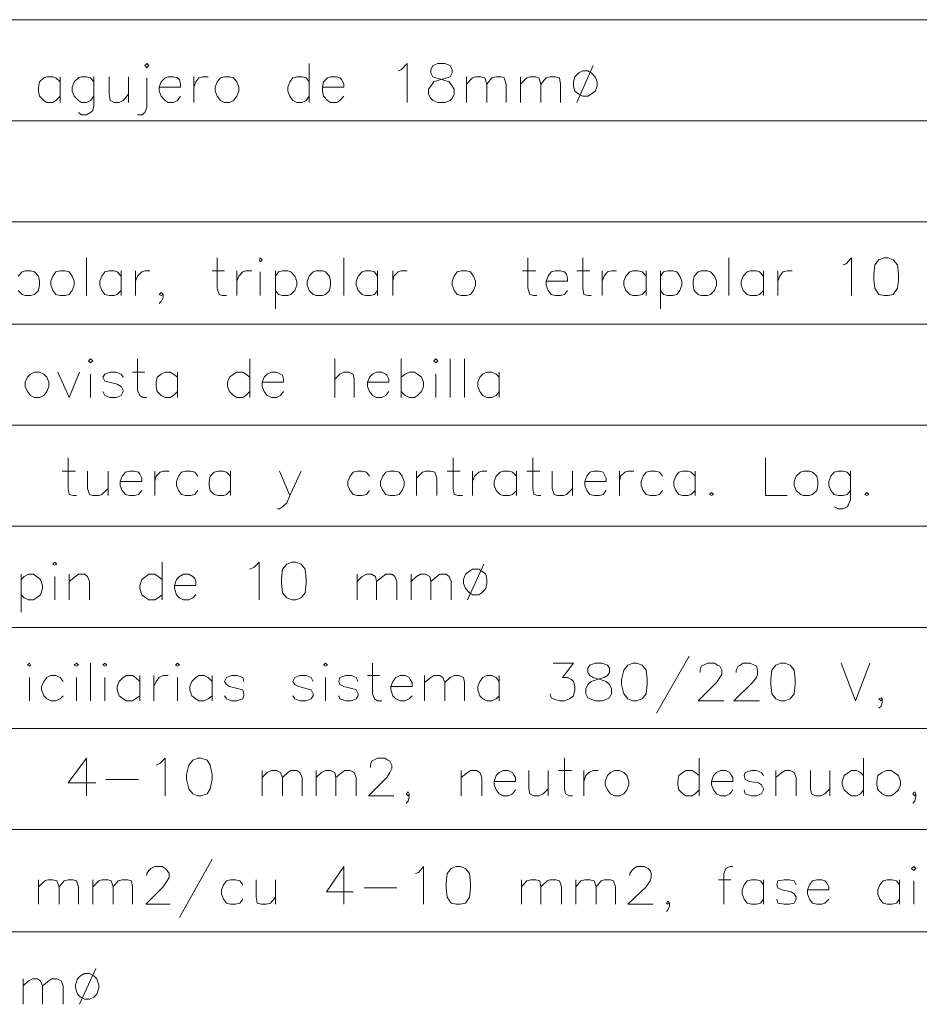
# Model space of a CAD drawing. Header units: millimetres. Extents: x 8 to 202, y 3 to 294.
# Tile 9 of 17: x 99 to 136, y 56 to 97. Entities that reach past the tile are written whole.
import ezdxf

# ---------------------------------------------------------------- set-up
doc = ezdxf.new("R2010")
doc.units = ezdxf.units.MM
doc.layers.add('DGE_CONTORNOS', color=7, linetype='Continuous', lineweight=0)

msp = doc.modelspace()

# ---------------------------------------------------------------- linework, layer by layer
at = {"layer": 'DGE_CONTORNOS', "lineweight": 5}
for points in [[(23.5797, 96.633), (201.9723, 96.633)], [(23.5797, 92.442), (201.9723, 92.442)], [(23.5797, 88.251), (201.9723, 88.251)], [(23.5797, 84.0177), (201.9723, 84.0177)], [(23.5797, 79.8267), (201.9723, 79.8267)], [(23.5797, 75.6357), (201.9723, 75.6357)], [(23.5797, 71.4447), (201.9723, 71.4447)], [(23.5797, 67.2537), (201.9723, 67.2537)], [(23.5797, 63.0627), (201.9723, 63.0627)], [(23.5797, 58.8294), (201.9723, 58.8294)]]:
    msp.add_lwpolyline(points, dxfattribs=at)
at = {"layer": 'DGE_CONTORNOS', "lineweight": 13}
for points in [[(104.267, 94.728), (104.3517, 94.8127), (104.4363, 94.728), (104.3517, 94.6434), (104.267, 94.728)], [(111.0827, 94.8127), (111.0827, 93.204)], [(114.7657, 94.5164), (114.8927, 94.5587), (115.1467, 94.8127), (115.1467, 93.204)], [(116.4167, 94.8127), (116.205, 94.728), (116.1203, 94.5587), (116.1203, 94.4317), (116.205, 94.2624), (116.332, 94.22), (116.6283, 94.1354), (116.8823, 94.0507), (117.0093, 93.8813), (117.094, 93.7544), (117.094, 93.5427), (117.0093, 93.3734), (116.9247, 93.2887), (116.713, 93.204), (116.4167, 93.204), (116.205, 93.2887), (116.1203, 93.3734), (116.0357, 93.5427), (116.0357, 93.7544), (116.1203, 93.8813), (116.2473, 94.0507), (116.5013, 94.1354), (116.7977, 94.22), (116.9247, 94.2624), (117.0093, 94.4317), (117.0093, 94.5587), (116.9247, 94.728), (116.713, 94.8127), (116.4167, 94.8127)], [(122.8513, 94.728), (122.174, 93.204)], [(122.428, 94.5164), (122.2587, 94.4317), (122.0893, 94.2624), (122.047, 94.0507), (122.047, 93.8813), (122.0893, 93.6697), (122.2587, 93.5427), (122.428, 93.458), (122.6397, 93.458), (122.7667, 93.5427), (122.936, 93.6697), (123.0207, 93.8813), (123.0207, 94.0507), (122.936, 94.2624), (122.7667, 94.4317), (122.6397, 94.5164), (122.428, 94.5164)], [(100.7533, 94.0507), (100.584, 94.22), (100.457, 94.2624), (100.203, 94.2624), (100.076, 94.22), (99.9067, 94.0507), (99.8643, 93.839), (99.8643, 93.6697), (99.9067, 93.458), (100.076, 93.2887), (100.203, 93.204), (100.457, 93.204), (100.584, 93.2887), (100.7533, 93.458)], [(100.7533, 94.2624), (100.7533, 93.204)], [(102.1503, 94.0507), (102.0233, 94.22), (101.854, 94.2624), (101.6423, 94.2624), (101.5153, 94.22), (101.346, 94.0507), (101.2613, 93.839), (101.2613, 93.6697), (101.346, 93.458), (101.5153, 93.2887), (101.6423, 93.204), (101.854, 93.204), (102.0233, 93.2887), (102.1503, 93.458)], [(102.1503, 94.2624), (102.1503, 93.077), (102.108, 92.8653), (102.0233, 92.7807), (101.854, 92.696), (101.6423, 92.696), (101.5153, 92.7807)], [(102.7853, 94.2624), (102.7853, 93.5427), (102.8277, 93.2887), (102.997, 93.204), (103.2087, 93.204), (103.378, 93.2887), (103.5897, 93.5427)], [(103.5897, 94.2624), (103.5897, 93.204)], [(104.3517, 94.22), (104.3517, 92.9923), (104.267, 92.7807), (104.14, 92.696), (103.9707, 92.696)], [(104.8597, 93.839), (105.7487, 93.839), (105.7487, 93.966), (105.7063, 94.1354), (105.6217, 94.22), (105.4523, 94.2624), (105.2407, 94.2624), (105.1137, 94.22), (104.9443, 94.0507), (104.8597, 93.839), (104.8597, 93.6697), (104.9443, 93.458), (105.1137, 93.2887), (105.2407, 93.204), (105.4523, 93.204), (105.6217, 93.2887), (105.7487, 93.458)], [(106.299, 94.2624), (106.299, 93.204)], [(106.299, 93.839), (106.3837, 94.0507), (106.5107, 94.22), (106.68, 94.2624), (106.8917, 94.2624)], [(107.569, 94.2624), (107.3997, 94.22), (107.2727, 94.0507), (107.188, 93.839), (107.188, 93.6697), (107.2727, 93.458), (107.3997, 93.2887), (107.569, 93.204), (107.7807, 93.204), (107.95, 93.2887), (108.077, 93.458), (108.1617, 93.6697), (108.1617, 93.839), (108.077, 94.0507), (107.95, 94.22), (107.7807, 94.2624), (107.569, 94.2624)], [(111.0827, 94.0507), (110.9557, 94.22), (110.7863, 94.2624), (110.5747, 94.2624), (110.4053, 94.22), (110.2783, 94.0507), (110.1937, 93.839), (110.1937, 93.6697), (110.2783, 93.458), (110.4053, 93.2887), (110.5747, 93.204), (110.7863, 93.204), (110.9557, 93.2887), (111.0827, 93.458)], [(111.633, 93.839), (112.522, 93.839), (112.522, 93.966), (112.4373, 94.1354), (112.3527, 94.22), (112.2257, 94.2624), (111.9717, 94.2624), (111.8447, 94.22), (111.6753, 94.0507), (111.633, 93.839), (111.633, 93.6697), (111.6753, 93.458), (111.8447, 93.2887), (111.9717, 93.204), (112.2257, 93.204), (112.3527, 93.2887), (112.522, 93.458)], [(117.602, 94.2624), (117.602, 93.204)], [(117.602, 93.966), (117.856, 94.22), (117.983, 94.2624), (118.1947, 94.2624), (118.364, 94.22), (118.4487, 93.966), (118.4487, 93.204)], [(118.4487, 93.966), (118.6603, 94.22), (118.8297, 94.2624), (119.0413, 94.2624), (119.1683, 94.22), (119.253, 93.966), (119.253, 93.204)], [(119.8457, 94.2624), (119.8457, 93.204)], [(119.8457, 93.966), (120.0997, 94.22), (120.2267, 94.2624), (120.4807, 94.2624), (120.6077, 94.22), (120.6923, 93.966), (120.6923, 93.204)], [(120.6923, 93.966), (120.904, 94.22), (121.0733, 94.2624), (121.285, 94.2624), (121.4543, 94.22), (121.4967, 93.966), (121.4967, 93.204)], [(101.854, 86.7694), (101.854, 85.203)], [(107.2727, 86.7694), (107.2727, 85.4994), (107.3573, 85.2454), (107.4843, 85.203), (107.6537, 85.203)], [(109.0083, 86.6847), (109.0507, 86.7694), (109.1353, 86.6847), (109.0507, 86.6), (109.0083, 86.6847)], [(112.522, 86.7694), (112.522, 85.203)], [(120.142, 86.7694), (120.142, 85.4994), (120.2267, 85.2454), (120.396, 85.203), (120.523, 85.203)], [(122.428, 86.7694), (122.428, 85.4994), (122.4703, 85.2454), (122.6397, 85.203), (122.7667, 85.203)], [(128.4817, 86.7694), (128.4817, 85.203)], [(133.223, 86.473), (133.35, 86.5154), (133.5617, 86.7694), (133.5617, 85.203)], [(134.9163, 86.7694), (134.7047, 86.6847), (134.5353, 86.473), (134.493, 86.092), (134.493, 85.838), (134.5353, 85.4994), (134.7047, 85.2454), (134.9163, 85.203), (135.0857, 85.203), (135.2973, 85.2454), (135.4667, 85.4994), (135.509, 85.838), (135.509, 86.092), (135.4667, 86.473), (135.2973, 86.6847), (135.0857, 86.7694), (134.9163, 86.7694)], [(99.0177, 86.0074), (99.187, 86.1767), (99.314, 86.219), (99.5257, 86.219), (99.695, 86.1767), (99.8643, 86.0074), (99.9067, 85.7957), (99.9067, 85.6264), (99.8643, 85.4147), (99.695, 85.2454), (99.5257, 85.203), (99.314, 85.203), (99.187, 85.2454), (99.0177, 85.4147)], [(100.7533, 86.219), (100.584, 86.1767), (100.457, 86.0074), (100.3723, 85.7957), (100.3723, 85.6264), (100.457, 85.4147), (100.584, 85.2454), (100.7533, 85.203), (100.965, 85.203), (101.1343, 85.2454), (101.2613, 85.4147), (101.346, 85.6264), (101.346, 85.7957), (101.2613, 86.0074), (101.1343, 86.1767), (100.965, 86.219), (100.7533, 86.219)], [(103.2933, 86.0074), (103.124, 86.1767), (102.997, 86.219), (102.7853, 86.219), (102.616, 86.1767), (102.489, 86.0074), (102.4043, 85.7957), (102.4043, 85.6264), (102.489, 85.4147), (102.616, 85.2454), (102.7853, 85.203), (102.997, 85.203), (103.124, 85.2454), (103.2933, 85.4147)], [(103.2933, 86.219), (103.2933, 85.203)], [(103.886, 86.219), (103.886, 85.203)], [(103.886, 85.7957), (103.9707, 86.0074), (104.14, 86.1767), (104.267, 86.219), (104.4787, 86.219)], [(107.061, 86.219), (107.569, 86.219)], [(108.077, 86.219), (108.077, 85.203)], [(108.077, 85.7957), (108.1617, 86.0074), (108.331, 86.1767), (108.458, 86.219), (108.712, 86.219)], [(109.0507, 86.1767), (109.0507, 85.203)], [(109.6857, 86.219), (109.6857, 84.6527)], [(109.6857, 86.0074), (109.8127, 86.1767), (109.982, 86.219), (110.1937, 86.219), (110.3207, 86.1767), (110.49, 86.0074), (110.5747, 85.7957), (110.5747, 85.6264), (110.49, 85.4147), (110.3207, 85.2454), (110.1937, 85.203), (109.982, 85.203), (109.8127, 85.2454), (109.6857, 85.4147)], [(111.379, 86.219), (111.252, 86.1767), (111.0827, 86.0074), (110.998, 85.7957), (110.998, 85.6264), (111.0827, 85.4147), (111.252, 85.2454), (111.379, 85.203), (111.633, 85.203), (111.76, 85.2454), (111.9293, 85.4147), (111.9717, 85.6264), (111.9717, 85.7957), (111.9293, 86.0074), (111.76, 86.1767), (111.633, 86.219), (111.379, 86.219)], [(113.919, 86.0074), (113.792, 86.1767), (113.6227, 86.219), (113.411, 86.219), (113.284, 86.1767), (113.1147, 86.0074), (113.03, 85.7957), (113.03, 85.6264), (113.1147, 85.4147), (113.284, 85.2454), (113.411, 85.203), (113.6227, 85.203), (113.792, 85.2454), (113.919, 85.4147)], [(113.919, 86.219), (113.919, 85.203)], [(114.554, 86.219), (114.554, 85.203)], [(114.554, 85.7957), (114.5963, 86.0074), (114.7657, 86.1767), (114.8927, 86.219), (115.1467, 86.219)], [(117.3903, 86.219), (117.221, 86.1767), (117.094, 86.0074), (117.0093, 85.7957), (117.0093, 85.6264), (117.094, 85.4147), (117.221, 85.2454), (117.3903, 85.203), (117.602, 85.203), (117.7713, 85.2454), (117.8983, 85.4147), (117.983, 85.6264), (117.983, 85.7957), (117.8983, 86.0074), (117.7713, 86.1767), (117.602, 86.219), (117.3903, 86.219)], [(119.9303, 86.219), (120.4807, 86.219)], [(120.904, 85.7957), (121.793, 85.7957), (121.793, 85.9227), (121.7507, 86.092), (121.666, 86.1767), (121.4967, 86.219), (121.285, 86.219), (121.1157, 86.1767), (120.9887, 86.0074), (120.904, 85.7957), (120.904, 85.6264), (120.9887, 85.4147), (121.1157, 85.2454), (121.285, 85.203), (121.4967, 85.203), (121.666, 85.2454), (121.793, 85.4147)], [(122.174, 86.219), (122.7243, 86.219)], [(123.2323, 86.219), (123.2323, 85.203)], [(123.2323, 85.7957), (123.317, 86.0074), (123.444, 86.1767), (123.6133, 86.219), (123.825, 86.219)], [(125.0527, 86.0074), (124.8833, 86.1767), (124.714, 86.219), (124.5023, 86.219), (124.3753, 86.1767), (124.206, 86.0074), (124.1213, 85.7957), (124.1213, 85.6264), (124.206, 85.4147), (124.3753, 85.2454), (124.5023, 85.203), (124.714, 85.203), (124.8833, 85.2454), (125.0527, 85.4147)], [(125.0527, 86.219), (125.0527, 85.203)], [(125.6453, 86.219), (125.6453, 84.6527)], [(125.6453, 86.0074), (125.7723, 86.1767), (125.9417, 86.219), (126.1533, 86.219), (126.3227, 86.1767), (126.4497, 86.0074), (126.5343, 85.7957), (126.5343, 85.6264), (126.4497, 85.4147), (126.3227, 85.2454), (126.1533, 85.203), (125.9417, 85.203), (125.7723, 85.2454), (125.6453, 85.4147)], [(127.3387, 86.219), (127.2117, 86.1767), (127.0423, 86.0074), (127, 85.7957), (127, 85.6264), (127.0423, 85.4147), (127.2117, 85.2454), (127.3387, 85.203), (127.5927, 85.203), (127.7197, 85.2454), (127.889, 85.4147), (127.9737, 85.6264), (127.9737, 85.7957), (127.889, 86.0074), (127.7197, 86.1767), (127.5927, 86.219), (127.3387, 86.219)], [(129.921, 86.0074), (129.7517, 86.1767), (129.6247, 86.219), (129.3707, 86.219), (129.2437, 86.1767), (129.0743, 86.0074), (128.9897, 85.7957), (128.9897, 85.6264), (129.0743, 85.4147), (129.2437, 85.2454), (129.3707, 85.203), (129.6247, 85.203), (129.7517, 85.2454), (129.921, 85.4147)], [(129.921, 86.219), (129.921, 85.203)], [(130.5137, 86.219), (130.5137, 85.203)], [(130.5137, 85.7957), (130.5983, 86.0074), (130.7253, 86.1767), (130.8947, 86.219), (131.1063, 86.219)], [(105.029, 85.2454), (104.9443, 85.33), (104.8597, 85.2454), (104.9443, 85.203), (105.029, 85.2454), (105.029, 85.1184), (104.9443, 84.949), (104.8597, 84.8644)], [(101.9387, 82.4937), (102.0233, 82.5784), (102.108, 82.4937), (102.0233, 82.409), (101.9387, 82.4937)], [(103.9707, 82.5784), (103.9707, 81.266), (104.0553, 81.0544), (104.1823, 80.9697), (104.3517, 80.9697)], [(108.6273, 82.5784), (108.6273, 80.9697)], [(112.141, 82.5784), (112.141, 80.9697)], [(114.8927, 82.5784), (114.8927, 80.9697)], [(116.2473, 82.4937), (116.332, 82.5784), (116.4167, 82.4937), (116.332, 82.409), (116.2473, 82.4937)], [(116.9247, 82.5784), (116.9247, 80.9697)], [(117.5173, 82.5784), (117.5173, 80.9697)], [(99.695, 82.028), (99.5257, 81.9434), (99.3987, 81.8164), (99.314, 81.6047), (99.314, 81.4354), (99.3987, 81.2237), (99.5257, 81.0544), (99.695, 80.9697), (99.9067, 80.9697), (100.076, 81.0544), (100.203, 81.2237), (100.2877, 81.4354), (100.2877, 81.6047), (100.203, 81.8164), (100.076, 81.9434), (99.9067, 82.028), (99.695, 82.028)], [(100.6687, 82.028), (101.1343, 80.9697), (101.5577, 82.028)], [(103.378, 81.8164), (103.2933, 81.9434), (103.0817, 82.028), (102.8277, 82.028), (102.616, 81.9434), (102.5313, 81.8164), (102.616, 81.647), (102.7853, 81.6047), (103.124, 81.52), (103.2933, 81.4354), (103.378, 81.266), (103.378, 81.2237), (103.2933, 81.0544), (103.0817, 80.9697), (102.8277, 80.9697), (102.616, 81.0544), (102.5313, 81.2237)], [(103.759, 82.028), (104.267, 82.028)], [(105.6217, 81.8164), (105.4523, 81.9434), (105.3253, 82.028), (105.1137, 82.028), (104.9443, 81.9434), (104.775, 81.8164), (104.7327, 81.6047), (104.7327, 81.4354), (104.775, 81.2237), (104.9443, 81.0544), (105.1137, 80.9697), (105.3253, 80.9697), (105.4523, 81.0544), (105.6217, 81.2237)], [(105.6217, 82.028), (105.6217, 80.9697)], [(108.6273, 81.8164), (108.458, 81.9434), (108.331, 82.028), (108.077, 82.028), (107.95, 81.9434), (107.7807, 81.8164), (107.696, 81.6047), (107.696, 81.4354), (107.7807, 81.2237), (107.95, 81.0544), (108.077, 80.9697), (108.331, 80.9697), (108.458, 81.0544), (108.6273, 81.2237)], [(109.1353, 81.6047), (110.0243, 81.6047), (110.0243, 81.7317), (109.982, 81.901), (109.8973, 81.9434), (109.728, 82.028), (109.5163, 82.028), (109.347, 81.9434), (109.22, 81.8164), (109.1353, 81.6047), (109.1353, 81.4354), (109.22, 81.2237), (109.347, 81.0544), (109.5163, 80.9697), (109.728, 80.9697), (109.8973, 81.0544), (110.0243, 81.2237)], [(112.141, 81.7317), (112.3527, 81.9434), (112.522, 82.028), (112.7337, 82.028), (112.903, 81.9434), (112.9453, 81.7317), (112.9453, 80.9697)], [(113.4957, 81.6047), (114.3847, 81.6047), (114.3847, 81.7317), (114.3, 81.901), (114.2577, 81.9434), (114.0883, 82.028), (113.8767, 82.028), (113.7073, 81.9434), (113.5803, 81.8164), (113.4957, 81.6047), (113.4957, 81.4354), (113.5803, 81.2237), (113.7073, 81.0544), (113.8767, 80.9697), (114.0883, 80.9697), (114.2577, 81.0544), (114.3847, 81.2237)], [(114.8927, 81.8164), (115.062, 81.9434), (115.2313, 82.028), (115.443, 82.028), (115.57, 81.9434), (115.7393, 81.8164), (115.824, 81.6047), (115.824, 81.4354), (115.7393, 81.2237), (115.57, 81.0544), (115.443, 80.9697), (115.2313, 80.9697), (115.062, 81.0544), (114.8927, 81.2237)], [(118.9567, 81.8164), (118.8297, 81.9434), (118.6603, 82.028), (118.4487, 82.028), (118.2793, 81.9434), (118.1523, 81.8164), (118.0677, 81.6047), (118.0677, 81.4354), (118.1523, 81.2237), (118.2793, 81.0544), (118.4487, 80.9697), (118.6603, 80.9697), (118.8297, 81.0544), (118.9567, 81.2237)], [(118.9567, 82.028), (118.9567, 80.9697)], [(102.0233, 81.9434), (102.0233, 80.9697)], [(116.332, 81.9434), (116.332, 80.9697)], [(101.092, 78.472), (101.092, 77.202), (101.1343, 76.948), (101.3037, 76.9057), (101.4307, 76.9057)], [(117.0517, 78.472), (117.0517, 77.202), (117.094, 76.948), (117.2633, 76.9057), (117.4327, 76.9057)], [(120.3537, 78.472), (120.3537, 77.202), (120.396, 76.948), (120.5653, 76.9057), (120.6923, 76.9057)], [(130.0057, 78.472), (130.0057, 76.9057), (130.8947, 76.9057)], [(100.838, 77.9217), (101.3883, 77.9217)], [(101.8963, 77.9217), (101.8963, 77.202), (101.981, 76.948), (102.108, 76.9057), (102.362, 76.9057), (102.489, 76.948), (102.743, 77.202)], [(102.743, 77.9217), (102.743, 76.9057)], [(103.251, 77.4984), (104.14, 77.4984), (104.14, 77.6254), (104.0553, 77.7947), (104.013, 77.8794), (103.8437, 77.9217), (103.632, 77.9217), (103.4627, 77.8794), (103.3357, 77.71), (103.251, 77.4984), (103.251, 77.329), (103.3357, 77.1174), (103.4627, 76.948), (103.632, 76.9057), (103.8437, 76.9057), (104.013, 76.948), (104.14, 77.1174)], [(104.6903, 77.9217), (104.6903, 76.9057)], [(104.6903, 77.4984), (104.7327, 77.71), (104.902, 77.8794), (105.029, 77.9217), (105.283, 77.9217)], [(106.4683, 77.71), (106.3413, 77.8794), (106.172, 77.9217), (105.9603, 77.9217), (105.791, 77.8794), (105.664, 77.71), (105.5793, 77.4984), (105.5793, 77.329), (105.664, 77.1174), (105.791, 76.948), (105.9603, 76.9057), (106.172, 76.9057), (106.3413, 76.948), (106.4683, 77.1174)], [(107.823, 77.71), (107.6537, 77.8794), (107.5267, 77.9217), (107.315, 77.9217), (107.1457, 77.8794), (106.9763, 77.71), (106.934, 77.4984), (106.934, 77.329), (106.9763, 77.1174), (107.1457, 76.948), (107.315, 76.9057), (107.5267, 76.9057), (107.6537, 76.948), (107.823, 77.1174)], [(107.823, 77.9217), (107.823, 76.9057)], [(109.855, 77.9217), (110.2783, 76.9057), (110.744, 77.9217)], [(113.5803, 77.71), (113.4533, 77.8794), (113.284, 77.9217), (113.0723, 77.9217), (112.903, 77.8794), (112.776, 77.71), (112.6913, 77.4984), (112.6913, 77.329), (112.776, 77.1174), (112.903, 76.948), (113.0723, 76.9057), (113.284, 76.9057), (113.4533, 76.948), (113.5803, 77.1174)], [(114.427, 77.9217), (114.2577, 77.8794), (114.1307, 77.71), (114.046, 77.4984), (114.046, 77.329), (114.1307, 77.1174), (114.2577, 76.948), (114.427, 76.9057), (114.6387, 76.9057), (114.808, 76.948), (114.935, 77.1174), (115.0197, 77.329), (115.0197, 77.4984), (114.935, 77.71), (114.808, 77.8794), (114.6387, 77.9217), (114.427, 77.9217)], [(115.5277, 77.9217), (115.5277, 76.9057)], [(115.5277, 77.6254), (115.7817, 77.8794), (115.9087, 77.9217), (116.1203, 77.9217), (116.2897, 77.8794), (116.3743, 77.6254), (116.3743, 76.9057)], [(116.7977, 77.9217), (117.348, 77.9217)], [(117.856, 77.9217), (117.856, 76.9057)], [(117.856, 77.4984), (117.9407, 77.71), (118.11, 77.8794), (118.237, 77.9217), (118.4487, 77.9217)], [(119.6763, 77.71), (119.507, 77.8794), (119.38, 77.9217), (119.126, 77.9217), (118.999, 77.8794), (118.8297, 77.71), (118.745, 77.4984), (118.745, 77.329), (118.8297, 77.1174), (118.999, 76.948), (119.126, 76.9057), (119.38, 76.9057), (119.507, 76.948), (119.6763, 77.1174)], [(119.6763, 77.9217), (119.6763, 76.9057)], [(120.0997, 77.9217), (120.65, 77.9217)], [(121.158, 77.9217), (121.158, 77.202), (121.2427, 76.948), (121.3697, 76.9057), (121.6237, 76.9057), (121.7507, 76.948), (122.0047, 77.202)], [(122.0047, 77.9217), (122.0047, 76.9057)], [(122.5127, 77.4984), (123.4017, 77.4984), (123.4017, 77.6254), (123.317, 77.7947), (123.2747, 77.8794), (123.1053, 77.9217), (122.8937, 77.9217), (122.7243, 77.8794), (122.5973, 77.71), (122.5127, 77.4984), (122.5127, 77.329), (122.5973, 77.1174), (122.7243, 76.948), (122.8937, 76.9057), (123.1053, 76.9057), (123.2747, 76.948), (123.4017, 77.1174)], [(123.952, 77.9217), (123.952, 76.9057)], [(123.952, 77.4984), (123.9943, 77.71), (124.1637, 77.8794), (124.2907, 77.9217), (124.5447, 77.9217)], [(125.73, 77.71), (125.603, 77.8794), (125.4337, 77.9217), (125.222, 77.9217), (125.0527, 77.8794), (124.9257, 77.71), (124.841, 77.4984), (124.841, 77.329), (124.9257, 77.1174), (125.0527, 76.948), (125.222, 76.9057), (125.4337, 76.9057), (125.603, 76.948), (125.73, 77.1174)], [(127.0847, 77.71), (126.9153, 77.8794), (126.7883, 77.9217), (126.5767, 77.9217), (126.4073, 77.8794), (126.2803, 77.71), (126.1957, 77.4984), (126.1957, 77.329), (126.2803, 77.1174), (126.4073, 76.948), (126.5767, 76.9057), (126.7883, 76.9057), (126.9153, 76.948), (127.0847, 77.1174)], [(127.0847, 77.9217), (127.0847, 76.9057)], [(131.572, 77.9217), (131.445, 77.8794), (131.2757, 77.71), (131.191, 77.4984), (131.191, 77.329), (131.2757, 77.1174), (131.445, 76.948), (131.572, 76.9057), (131.826, 76.9057), (131.953, 76.948), (132.1223, 77.1174), (132.1647, 77.329), (132.1647, 77.4984), (132.1223, 77.71), (131.953, 77.8794), (131.826, 77.9217), (131.572, 77.9217)], [(133.5193, 77.71), (133.3923, 77.8794), (133.223, 77.9217), (133.0113, 77.9217), (132.842, 77.8794), (132.715, 77.71), (132.6303, 77.4984), (132.6303, 77.329), (132.715, 77.1174), (132.842, 76.948), (133.0113, 76.9057), (133.223, 76.9057), (133.3923, 76.948), (133.5193, 77.1174)], [(133.5193, 77.9217), (133.5193, 76.7364), (133.4347, 76.5247), (133.3923, 76.44), (133.223, 76.3554), (133.0113, 76.3554), (132.842, 76.44)], [(110.2783, 76.9057), (110.1513, 76.6094), (109.982, 76.44), (109.855, 76.3554), (109.7703, 76.3554)], [(127.762, 77.0327), (127.8467, 76.948), (127.762, 76.9057), (127.6773, 76.948), (127.762, 77.0327)], [(134.1967, 77.0327), (134.2813, 76.948), (134.1967, 76.9057), (134.112, 76.948), (134.1967, 77.0327)], [(100.457, 74.0694), (100.5417, 74.154), (100.6263, 74.0694), (100.5417, 74.027), (100.457, 74.0694)], [(104.9867, 74.154), (104.9867, 72.5877)], [(108.6273, 73.8577), (108.7967, 73.9424), (109.0083, 74.154), (109.0083, 72.5877)], [(110.363, 74.154), (110.1513, 74.0694), (109.982, 73.8577), (109.9397, 73.4767), (109.9397, 73.265), (109.982, 72.884), (110.1513, 72.6724), (110.363, 72.5877), (110.5323, 72.5877), (110.744, 72.6724), (110.9133, 72.884), (110.9557, 73.265), (110.9557, 73.4767), (110.9133, 73.8577), (110.744, 74.0694), (110.5323, 74.154), (110.363, 74.154)], [(118.3217, 74.0694), (117.6443, 72.5877)], [(99.1447, 73.646), (99.1447, 72.0797)], [(99.1447, 73.4344), (99.2717, 73.5614), (99.441, 73.646), (99.6527, 73.646), (99.7797, 73.5614), (99.949, 73.4344), (100.0337, 73.1804), (100.0337, 73.0534), (99.949, 72.7994), (99.7797, 72.6724), (99.6527, 72.5877), (99.441, 72.5877), (99.2717, 72.6724), (99.1447, 72.7994)], [(100.5417, 73.5614), (100.5417, 72.5877)], [(101.1343, 73.646), (101.1343, 72.5877)], [(101.1343, 73.3497), (101.3883, 73.5614), (101.5153, 73.646), (101.7693, 73.646), (101.8963, 73.5614), (101.981, 73.3497), (101.981, 72.5877)], [(104.9867, 73.4344), (104.8173, 73.5614), (104.6903, 73.646), (104.4363, 73.646), (104.3093, 73.5614), (104.14, 73.4344), (104.0553, 73.1804), (104.0553, 73.0534), (104.14, 72.7994), (104.3093, 72.6724), (104.4363, 72.5877), (104.6903, 72.5877), (104.8173, 72.6724), (104.9867, 72.7994)], [(105.4947, 73.1804), (106.3837, 73.1804), (106.3837, 73.3497), (106.3413, 73.4767), (106.2567, 73.5614), (106.0873, 73.646), (105.8757, 73.646), (105.7063, 73.5614), (105.5793, 73.4344), (105.4947, 73.1804), (105.4947, 73.0534), (105.5793, 72.7994), (105.7063, 72.6724), (105.8757, 72.5877), (106.0873, 72.5877), (106.2567, 72.6724), (106.3837, 72.7994)], [(113.0723, 73.646), (113.0723, 72.5877)], [(113.0723, 73.3497), (113.284, 73.5614), (113.4533, 73.646), (113.665, 73.646), (113.8343, 73.5614), (113.8767, 73.3497), (113.8767, 72.5877)], [(113.8767, 73.3497), (114.1307, 73.5614), (114.2577, 73.646), (114.5117, 73.646), (114.6387, 73.5614), (114.7233, 73.3497), (114.7233, 72.5877)], [(115.316, 73.646), (115.316, 72.5877)], [(115.316, 73.3497), (115.5277, 73.5614), (115.697, 73.646), (115.9087, 73.646), (116.078, 73.5614), (116.1203, 73.3497), (116.1203, 72.5877)], [(116.1203, 73.3497), (116.3743, 73.5614), (116.5013, 73.646), (116.7553, 73.646), (116.8823, 73.5614), (116.967, 73.3497), (116.967, 72.5877)], [(117.856, 73.8577), (117.729, 73.773), (117.5597, 73.646), (117.475, 73.4344), (117.475, 73.265), (117.5597, 73.0534), (117.729, 72.884), (117.856, 72.7994), (118.11, 72.7994), (118.237, 72.884), (118.4063, 73.0534), (118.4487, 73.265), (118.4487, 73.4344), (118.4063, 73.646), (118.237, 73.773), (118.11, 73.8577), (117.856, 73.8577)], [(126.8307, 70.2594), (125.476, 67.8887)], [(99.3987, 69.8784), (99.4833, 69.963), (99.5257, 69.8784), (99.4833, 69.836), (99.3987, 69.8784)], [(101.346, 69.8784), (101.4307, 69.963), (101.5153, 69.8784), (101.4307, 69.836), (101.346, 69.8784)], [(102.0233, 69.963), (102.0233, 68.3967)], [(102.5313, 69.8784), (102.616, 69.963), (102.7007, 69.8784), (102.616, 69.836), (102.5313, 69.8784)], [(105.537, 69.8784), (105.6217, 69.963), (105.7063, 69.8784), (105.6217, 69.836), (105.537, 69.8784)], [(111.6753, 69.8784), (111.76, 69.963), (111.8447, 69.8784), (111.76, 69.836), (111.6753, 69.8784)], [(113.7073, 69.963), (113.7073, 68.693), (113.792, 68.4814), (113.919, 68.3967), (114.0883, 68.3967)], [(121.2003, 69.963), (122.047, 69.963), (121.5813, 69.3704), (121.793, 69.3704), (121.9623, 69.2857), (122.047, 69.201), (122.0893, 68.9894), (122.0893, 68.8624), (122.047, 68.6084), (121.8777, 68.4814), (121.666, 68.3967), (121.4543, 68.3967), (121.2003, 68.4814), (121.1157, 68.5237), (121.0733, 68.693)], [(122.936, 69.963), (122.7243, 69.8784), (122.6397, 69.7514), (122.6397, 69.582), (122.7243, 69.455), (122.8513, 69.3704), (123.1477, 69.2857), (123.4017, 69.201), (123.5287, 69.074), (123.6133, 68.9047), (123.6133, 68.693), (123.5287, 68.5237), (123.444, 68.4814), (123.2323, 68.3967), (122.936, 68.3967), (122.7243, 68.4814), (122.6397, 68.5237), (122.555, 68.693), (122.555, 68.9047), (122.6397, 69.074), (122.7667, 69.201), (123.0207, 69.2857), (123.317, 69.3704), (123.444, 69.455), (123.5287, 69.582), (123.5287, 69.7514), (123.444, 69.8784), (123.2323, 69.963), (122.936, 69.963)], [(124.5023, 69.963), (124.2907, 69.8784), (124.1213, 69.6667), (124.0367, 69.2857), (124.0367, 69.074), (124.1213, 68.693), (124.2907, 68.4814), (124.5023, 68.3967), (124.6717, 68.3967), (124.8833, 68.4814), (125.0527, 68.693), (125.095, 69.074), (125.095, 69.2857), (125.0527, 69.6667), (124.8833, 69.8784), (124.6717, 69.963), (124.5023, 69.963)], [(127.2963, 69.582), (127.2963, 69.6667), (127.3387, 69.836), (127.4233, 69.8784), (127.5927, 69.963), (127.889, 69.963), (128.016, 69.8784), (128.1007, 69.836), (128.1853, 69.6667), (128.1853, 69.4974), (128.1007, 69.3704), (127.9737, 69.1587), (127.2117, 68.3967), (128.27, 68.3967)], [(128.778, 69.582), (128.778, 69.6667), (128.8627, 69.836), (128.9473, 69.8784), (129.0743, 69.963), (129.3707, 69.963), (129.54, 69.8784), (129.6247, 69.836), (129.667, 69.6667), (129.667, 69.4974), (129.6247, 69.3704), (129.4553, 69.1587), (128.6933, 68.3967), (129.7517, 68.3967)], [(130.6407, 69.963), (130.429, 69.8784), (130.2597, 69.6667), (130.2173, 69.2857), (130.2173, 69.074), (130.2597, 68.693), (130.429, 68.4814), (130.6407, 68.3967), (130.81, 68.3967), (131.0217, 68.4814), (131.191, 68.693), (131.2333, 69.074), (131.2333, 69.2857), (131.191, 69.6667), (131.0217, 69.8784), (130.81, 69.963), (130.6407, 69.963)], [(133.1383, 69.963), (133.731, 68.3967), (134.3237, 69.963)], [(100.8803, 69.201), (100.7533, 69.3704), (100.584, 69.455), (100.3723, 69.455), (100.203, 69.3704), (100.076, 69.201), (99.9913, 68.9894), (99.9913, 68.8624), (100.076, 68.6084), (100.203, 68.4814), (100.3723, 68.3967), (100.584, 68.3967), (100.7533, 68.4814), (100.8803, 68.6084)], [(104.0553, 69.201), (103.886, 69.3704), (103.759, 69.455), (103.505, 69.455), (103.378, 69.3704), (103.2087, 69.201), (103.124, 68.9894), (103.124, 68.8624), (103.2087, 68.6084), (103.378, 68.4814), (103.505, 68.3967), (103.759, 68.3967), (103.886, 68.4814), (104.0553, 68.6084)], [(104.0553, 69.455), (104.0553, 68.3967)], [(104.648, 69.455), (104.648, 68.3967)], [(104.648, 68.9894), (104.7327, 69.201), (104.8597, 69.3704), (105.029, 69.455), (105.2407, 69.455)], [(107.061, 69.201), (106.8917, 69.3704), (106.7223, 69.455), (106.5107, 69.455), (106.3837, 69.3704), (106.2143, 69.201), (106.1297, 68.9894), (106.1297, 68.8624), (106.2143, 68.6084), (106.3837, 68.4814), (106.5107, 68.3967), (106.7223, 68.3967), (106.8917, 68.4814), (107.061, 68.6084)], [(107.061, 69.455), (107.061, 68.3967)], [(108.3733, 69.201), (108.331, 69.3704), (108.077, 69.455), (107.8653, 69.455), (107.6537, 69.3704), (107.569, 69.201), (107.6537, 69.074), (107.7807, 68.9894), (108.1617, 68.9047), (108.331, 68.8624), (108.3733, 68.693), (108.3733, 68.6084), (108.331, 68.4814), (108.077, 68.3967), (107.8653, 68.3967), (107.6537, 68.4814), (107.569, 68.6084)], [(111.252, 69.201), (111.1673, 69.3704), (110.9557, 69.455), (110.7017, 69.455), (110.49, 69.3704), (110.4053, 69.201), (110.49, 69.074), (110.6593, 68.9894), (110.998, 68.9047), (111.1673, 68.8624), (111.252, 68.693), (111.252, 68.6084), (111.1673, 68.4814), (110.9557, 68.3967), (110.7017, 68.3967), (110.49, 68.4814), (110.4053, 68.6084)], [(113.1147, 69.201), (113.03, 69.3704), (112.8183, 69.455), (112.6067, 69.455), (112.3527, 69.3704), (112.3103, 69.201), (112.3527, 69.074), (112.522, 68.9894), (112.903, 68.9047), (113.03, 68.8624), (113.1147, 68.693), (113.1147, 68.6084), (113.03, 68.4814), (112.8183, 68.3967), (112.6067, 68.3967), (112.3527, 68.4814), (112.3103, 68.6084)], [(113.4957, 69.455), (114.0037, 69.455)], [(114.4693, 68.9894), (115.3583, 68.9894), (115.3583, 69.1587), (115.2737, 69.2857), (115.2313, 69.3704), (115.062, 69.455), (114.8503, 69.455), (114.681, 69.3704), (114.554, 69.201), (114.4693, 68.9894), (114.4693, 68.8624), (114.554, 68.6084), (114.681, 68.4814), (114.8503, 68.3967), (115.062, 68.3967), (115.2313, 68.4814), (115.3583, 68.6084)], [(115.8663, 69.455), (115.8663, 68.3967)], [(115.8663, 69.1587), (116.1203, 69.3704), (116.2473, 69.455), (116.5013, 69.455), (116.6283, 69.3704), (116.713, 69.1587), (116.713, 68.3967)], [(116.713, 69.1587), (116.9247, 69.3704), (117.094, 69.455), (117.3057, 69.455), (117.475, 69.3704), (117.5173, 69.1587), (117.5173, 68.3967)], [(118.9567, 69.201), (118.8297, 69.3704), (118.6603, 69.455), (118.4487, 69.455), (118.2793, 69.3704), (118.1523, 69.201), (118.0677, 68.9894), (118.0677, 68.8624), (118.1523, 68.6084), (118.2793, 68.4814), (118.4487, 68.3967), (118.6603, 68.3967), (118.8297, 68.4814), (118.9567, 68.6084)], [(118.9567, 69.455), (118.9567, 68.3967)], [(99.4833, 69.3704), (99.4833, 68.3967)], [(101.4307, 69.3704), (101.4307, 68.3967)], [(102.616, 69.3704), (102.616, 68.3967)], [(105.6217, 69.3704), (105.6217, 68.3967)], [(111.76, 69.3704), (111.76, 68.3967)], [(134.8317, 68.4814), (134.7893, 68.5237), (134.7047, 68.4814), (134.7893, 68.3967), (134.8317, 68.4814), (134.8317, 68.312), (134.7893, 68.185), (134.7047, 68.1004)], [(101.854, 66.026), (101.092, 65.01), (102.235, 65.01)], [(101.854, 66.026), (101.854, 64.4597)], [(104.7327, 65.7297), (104.902, 65.8144), (105.1137, 66.026), (105.1137, 64.4597)], [(106.4683, 66.026), (106.2567, 65.9414), (106.0873, 65.7297), (106.0027, 65.3487), (106.0027, 65.137), (106.0873, 64.756), (106.2567, 64.5444), (106.4683, 64.4597), (106.5953, 64.4597), (106.8493, 64.5444), (106.9763, 64.756), (107.061, 65.137), (107.061, 65.3487), (106.9763, 65.7297), (106.8493, 65.9414), (106.5953, 66.026), (106.4683, 66.026)], [(113.6227, 65.645), (113.6227, 65.7297), (113.665, 65.899), (113.7497, 65.9414), (113.919, 66.026), (114.2153, 66.026), (114.3423, 65.9414), (114.427, 65.899), (114.5117, 65.7297), (114.5117, 65.6027), (114.427, 65.4334), (114.3, 65.2217), (113.538, 64.4597), (114.5963, 64.4597)], [(121.666, 66.026), (121.666, 64.756), (121.7083, 64.5444), (121.8777, 64.4597), (122.0047, 64.4597)], [(127.254, 66.026), (127.254, 64.4597)], [(134.0697, 66.026), (134.0697, 64.4597)], [(109.1353, 65.518), (109.1353, 64.4597)], [(109.1353, 65.2217), (109.347, 65.4334), (109.5163, 65.518), (109.728, 65.518), (109.8973, 65.4334), (109.982, 65.2217), (109.982, 64.4597)], [(109.982, 65.2217), (110.1937, 65.4334), (110.3207, 65.518), (110.5747, 65.518), (110.7017, 65.4334), (110.7863, 65.2217), (110.7863, 64.4597)], [(111.379, 65.518), (111.379, 64.4597)], [(111.379, 65.2217), (111.5907, 65.4334), (111.76, 65.518), (111.9717, 65.518), (112.141, 65.4334), (112.1833, 65.2217), (112.1833, 64.4597)], [(112.1833, 65.2217), (112.4373, 65.4334), (112.5643, 65.518), (112.776, 65.518), (112.9453, 65.4334), (113.03, 65.2217), (113.03, 64.4597)], [(117.3903, 65.518), (117.3903, 64.4597)], [(117.3903, 65.2217), (117.6443, 65.4334), (117.7713, 65.518), (118.0253, 65.518), (118.1523, 65.4334), (118.237, 65.2217), (118.237, 64.4597)], [(118.745, 65.0524), (119.634, 65.0524), (119.634, 65.2217), (119.5493, 65.3487), (119.507, 65.4334), (119.3377, 65.518), (119.126, 65.518), (118.9567, 65.4334), (118.8297, 65.3064), (118.745, 65.0524), (118.745, 64.9254), (118.8297, 64.7137), (118.9567, 64.5444), (119.126, 64.4597), (119.3377, 64.4597), (119.507, 64.5444), (119.634, 64.7137)], [(120.1843, 65.518), (120.1843, 64.756), (120.2267, 64.5444), (120.396, 64.4597), (120.6077, 64.4597), (120.777, 64.5444), (120.9887, 64.756)], [(120.9887, 65.518), (120.9887, 64.4597)], [(121.412, 65.518), (121.9623, 65.518)], [(122.4703, 65.518), (122.4703, 64.4597)], [(122.4703, 65.0524), (122.555, 65.3064), (122.682, 65.4334), (122.8513, 65.518), (123.063, 65.518)], [(123.7403, 65.518), (123.571, 65.4334), (123.444, 65.3064), (123.3593, 65.0524), (123.3593, 64.9254), (123.444, 64.7137), (123.571, 64.5444), (123.7403, 64.4597), (123.952, 64.4597), (124.1213, 64.5444), (124.2483, 64.7137), (124.333, 64.9254), (124.333, 65.0524), (124.2483, 65.3064), (124.1213, 65.4334), (123.952, 65.518), (123.7403, 65.518)], [(127.254, 65.3064), (127.0847, 65.4334), (126.9577, 65.518), (126.7037, 65.518), (126.5767, 65.4334), (126.4073, 65.3064), (126.365, 65.0524), (126.365, 64.9254), (126.4073, 64.7137), (126.5767, 64.5444), (126.7037, 64.4597), (126.9577, 64.4597), (127.0847, 64.5444), (127.254, 64.7137)], [(127.762, 65.0524), (128.651, 65.0524), (128.651, 65.2217), (128.5663, 65.3487), (128.524, 65.4334), (128.3547, 65.518), (128.143, 65.518), (127.9737, 65.4334), (127.8467, 65.3064), (127.762, 65.0524), (127.762, 64.9254), (127.8467, 64.7137), (127.9737, 64.5444), (128.143, 64.4597), (128.3547, 64.4597), (128.524, 64.5444), (128.651, 64.7137)], [(129.921, 65.3064), (129.8363, 65.4334), (129.6247, 65.518), (129.413, 65.518), (129.159, 65.4334), (129.1167, 65.3064), (129.159, 65.137), (129.3283, 65.0524), (129.7093, 65.01), (129.8363, 64.9254), (129.921, 64.756), (129.921, 64.7137), (129.8363, 64.5444), (129.6247, 64.4597), (129.413, 64.4597), (129.159, 64.5444), (129.1167, 64.7137)], [(130.429, 65.518), (130.429, 64.4597)], [(130.429, 65.2217), (130.683, 65.4334), (130.81, 65.518), (131.0217, 65.518), (131.191, 65.4334), (131.2757, 65.2217), (131.2757, 64.4597)], [(131.8683, 65.518), (131.8683, 64.756), (131.9107, 64.5444), (132.08, 64.4597), (132.2917, 64.4597), (132.461, 64.5444), (132.6727, 64.756)], [(132.6727, 65.518), (132.6727, 64.4597)], [(134.0697, 65.3064), (133.9427, 65.4334), (133.7733, 65.518), (133.5617, 65.518), (133.4347, 65.4334), (133.2653, 65.3064), (133.1807, 65.0524), (133.1807, 64.9254), (133.2653, 64.7137), (133.4347, 64.5444), (133.5617, 64.4597), (133.7733, 64.4597), (133.9427, 64.5444), (134.0697, 64.7137)], [(135.001, 65.518), (134.8317, 65.4334), (134.6623, 65.3064), (134.62, 65.0524), (134.62, 64.9254), (134.6623, 64.7137), (134.8317, 64.5444), (135.001, 64.4597), (135.2127, 64.4597), (135.3397, 64.5444), (135.509, 64.7137), (135.5937, 64.9254), (135.5937, 65.0524), (135.509, 65.3064), (135.3397, 65.4334), (135.2127, 65.518), (135.001, 65.518)], [(102.6583, 65.137), (104.013, 65.137)], [(115.2313, 64.5444), (115.189, 64.629), (115.1043, 64.5444), (115.189, 64.4597), (115.2313, 64.5444), (115.2313, 64.4174), (115.189, 64.248), (115.1043, 64.1634)], [(136.2287, 64.5444), (136.1863, 64.629), (136.1017, 64.5444), (136.1863, 64.4597), (136.2287, 64.5444), (136.2287, 64.4174), (136.1863, 64.248), (136.1017, 64.1634)], [(107.061, 61.835), (105.7063, 59.422)], [(104.3517, 61.1577), (104.3517, 61.2424), (104.4363, 61.3694), (104.521, 61.454), (104.6903, 61.5387), (104.9867, 61.5387), (105.1137, 61.454), (105.1983, 61.3694), (105.283, 61.2424), (105.283, 61.073), (105.1983, 60.946), (105.029, 60.692), (104.3093, 59.9724), (105.3253, 59.9724)], [(112.522, 61.5387), (111.8023, 60.4804), (112.903, 60.4804)], [(112.522, 61.5387), (112.522, 59.9724)], [(115.4853, 61.2424), (115.6123, 61.2847), (115.824, 61.5387), (115.824, 59.9724)], [(117.1787, 61.5387), (116.967, 61.454), (116.7977, 61.2424), (116.7553, 60.8614), (116.7553, 60.6497), (116.7977, 60.2687), (116.967, 60.0147), (117.1787, 59.9724), (117.348, 59.9724), (117.5597, 60.0147), (117.729, 60.2687), (117.7713, 60.6497), (117.7713, 60.8614), (117.729, 61.2424), (117.5597, 61.454), (117.348, 61.5387), (117.1787, 61.5387)], [(124.3753, 61.1577), (124.3753, 61.2424), (124.46, 61.3694), (124.5447, 61.454), (124.6717, 61.5387), (124.968, 61.5387), (125.1373, 61.454), (125.222, 61.3694), (125.2643, 61.2424), (125.2643, 61.073), (125.222, 60.946), (125.0527, 60.692), (124.2907, 59.9724), (125.349, 59.9724)], [(128.651, 61.5387), (128.524, 61.5387), (128.3547, 61.454), (128.27, 61.2424), (128.27, 59.9724)], [(136.0593, 61.454), (136.144, 61.5387), (136.2287, 61.454), (136.144, 61.3694), (136.0593, 61.454)], [(99.8643, 60.9884), (99.8643, 59.9724)], [(99.8643, 60.692), (100.1183, 60.946), (100.2453, 60.9884), (100.457, 60.9884), (100.6263, 60.946), (100.711, 60.692), (100.711, 59.9724)], [(100.711, 60.692), (100.9227, 60.946), (101.092, 60.9884), (101.3037, 60.9884), (101.4307, 60.946), (101.5153, 60.692), (101.5153, 59.9724)], [(102.108, 60.9884), (102.108, 59.9724)], [(102.108, 60.692), (102.362, 60.946), (102.489, 60.9884), (102.743, 60.9884), (102.87, 60.946), (102.9547, 60.692), (102.9547, 59.9724)], [(102.9547, 60.692), (103.1663, 60.946), (103.3357, 60.9884), (103.5473, 60.9884), (103.7167, 60.946), (103.759, 60.692), (103.759, 59.9724)], [(108.331, 60.7767), (108.204, 60.946), (108.0347, 60.9884), (107.823, 60.9884), (107.6537, 60.946), (107.5267, 60.7767), (107.442, 60.565), (107.442, 60.3957), (107.5267, 60.184), (107.6537, 60.0147), (107.823, 59.9724), (108.0347, 59.9724), (108.204, 60.0147), (108.331, 60.184)], [(108.8813, 60.9884), (108.8813, 60.2687), (108.9237, 60.0147), (109.093, 59.9724), (109.3047, 59.9724), (109.474, 60.0147), (109.6857, 60.2687)], [(109.6857, 60.9884), (109.6857, 59.9724)], [(119.888, 60.9884), (119.888, 59.9724)], [(119.888, 60.692), (120.0997, 60.946), (120.269, 60.9884), (120.4807, 60.9884), (120.65, 60.946), (120.6923, 60.692), (120.6923, 59.9724)], [(120.6923, 60.692), (120.9463, 60.946), (121.0733, 60.9884), (121.3273, 60.9884), (121.4543, 60.946), (121.539, 60.692), (121.539, 59.9724)], [(122.1317, 60.9884), (122.1317, 59.9724)], [(122.1317, 60.692), (122.3433, 60.946), (122.5127, 60.9884), (122.7243, 60.9884), (122.8937, 60.946), (122.9783, 60.692), (122.9783, 59.9724)], [(122.9783, 60.692), (123.19, 60.946), (123.317, 60.9884), (123.571, 60.9884), (123.698, 60.946), (123.7827, 60.692), (123.7827, 59.9724)], [(128.0583, 60.9884), (128.5663, 60.9884)], [(129.921, 60.7767), (129.794, 60.946), (129.6247, 60.9884), (129.413, 60.9884), (129.2437, 60.946), (129.1167, 60.7767), (129.032, 60.565), (129.032, 60.3957), (129.1167, 60.184), (129.2437, 60.0147), (129.413, 59.9724), (129.6247, 59.9724), (129.794, 60.0147), (129.921, 60.184)], [(129.921, 60.9884), (129.921, 59.9724)], [(131.2757, 60.7767), (131.191, 60.946), (130.9793, 60.9884), (130.7677, 60.9884), (130.5137, 60.946), (130.4713, 60.7767), (130.5137, 60.6497), (130.683, 60.565), (131.064, 60.4804), (131.191, 60.3957), (131.2757, 60.2687), (131.2757, 60.184), (131.191, 60.0147), (130.9793, 59.9724), (130.7677, 59.9724), (130.5137, 60.0147), (130.4713, 60.184)], [(131.7413, 60.565), (132.6303, 60.565), (132.6303, 60.692), (132.5457, 60.8614), (132.461, 60.946), (132.334, 60.9884), (132.1223, 60.9884), (131.953, 60.946), (131.826, 60.7767), (131.7413, 60.565), (131.7413, 60.3957), (131.826, 60.184), (131.953, 60.0147), (132.1223, 59.9724), (132.334, 59.9724), (132.461, 60.0147), (132.6303, 60.184)], [(135.5513, 60.7767), (135.4243, 60.946), (135.255, 60.9884), (135.0433, 60.9884), (134.874, 60.946), (134.747, 60.7767), (134.6623, 60.565), (134.6623, 60.3957), (134.747, 60.184), (134.874, 60.0147), (135.0433, 59.9724), (135.255, 59.9724), (135.4243, 60.0147), (135.5513, 60.184)], [(135.5513, 60.9884), (135.5513, 59.9724)], [(136.144, 60.946), (136.144, 59.9724)], [(113.3687, 60.6497), (114.7233, 60.6497)], [(126.0263, 60.0147), (125.9417, 60.0994), (125.8993, 60.0147), (125.9417, 59.9724), (126.0263, 60.0147), (126.0263, 59.8877), (125.9417, 59.7184), (125.8993, 59.676)], [(102.235, 57.3054), (101.5577, 55.8237)], [(99.2293, 56.882), (99.2293, 55.8237)], [(99.2293, 56.5857), (99.441, 56.7974), (99.6103, 56.882), (99.822, 56.882), (99.949, 56.7974), (100.0337, 56.5857), (100.0337, 55.8237)], [(100.0337, 56.5857), (100.2877, 56.7974), (100.4147, 56.882), (100.6263, 56.882), (100.7957, 56.7974), (100.8803, 56.5857), (100.8803, 55.8237)], [(101.7693, 57.0937), (101.6, 57.009), (101.473, 56.882), (101.3883, 56.628), (101.3883, 56.501), (101.473, 56.247), (101.6, 56.12), (101.7693, 56.0354), (101.981, 56.0354), (102.1503, 56.12), (102.2773, 56.247), (102.362, 56.501), (102.362, 56.628), (102.2773, 56.882), (102.1503, 57.009), (101.981, 57.0937), (101.7693, 57.0937)]]:
    msp.add_lwpolyline(points, dxfattribs=at)

doc.saveas('drawing.dxf')
